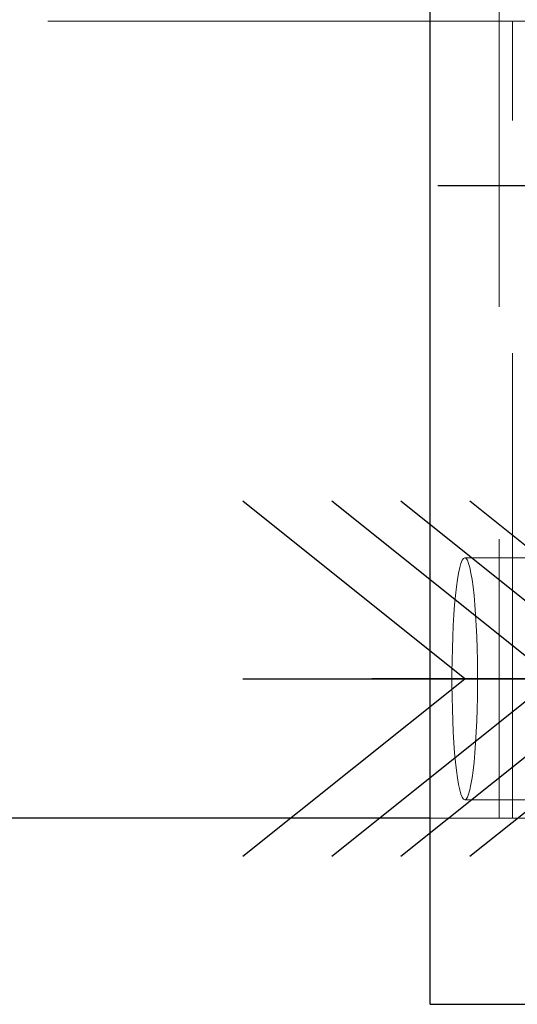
# Model space of a CAD drawing. Header units: millimetres. Extents: x 3526 to 4380, y 11541 to 12002.
# Tile 51 of 127: x 3863.15 to 3865.82, y 11852.39 to 11857.68. Entities that reach past the tile are written whole.
import ezdxf

# ---------------------------------------------------------------- set-up
doc = ezdxf.new("R2010")
doc.units = ezdxf.units.MM
doc.header["$LTSCALE"] = 10
doc.linetypes.add('HIDDEN', pattern=[0.375, 0.25, -0.125])
doc.linetypes.add('MITTE', pattern=[2, 1.25, -0.25, 0.25, -0.25])
for name, color, linetype in [('PS_BOLT', 4, 'Continuous'), ('PS_MID', 5, 'MITTE'), ('PS_SHAPE', 3, 'Continuous')]:
    doc.layers.add(name, color=color, linetype=linetype)
doc.layers.add('PS_Hidden', color=2, linetype='HIDDEN', lineweight=9)
doc.layers.add('PS_SOLID', color=7, linetype='Continuous', lineweight=30)

# ---------------------------------------------------------------- blocks, each defined once
blk = doc.blocks.new('*X311')
at = {"color": 30, "linetype": 'Continuous'}
for p, q in [((3866.7615, 11854.1351), (3865.5683, 11855.0897)), ((3868.4271, 11854.1351), (3869.6203, 11855.0897)), ((3865.5683, 11853.1806), (3866.7615, 11854.1351)), ((3865.5683, 11854.1351), (3869.6203, 11854.1351)), ((3869.6203, 11853.1806), (3868.4271, 11854.1351))]:
    blk.add_line(p, q, dxfattribs=at)
blk = doc.blocks.new('*X313')
at = {"layer": 'PS_Hidden', "color": 2, "linetype": 'HIDDEN'}
for p, q in [((3865.7268, 11862.3851), (3865.7268, 11853.3851)), ((3865.7988, 11857.6701), (3709.9585, 11857.6701)), ((3865.7988, 11857.6701), (3867.7893, 11857.6701)), ((3865.7988, 11853.3851), (3865.7988, 11857.6701)), ((3865.5341, 11854.7818), (3865.5272, 11854.7718)), ((3865.5411, 11854.7851), (3865.5341, 11854.7818)), ((3865.5481, 11854.7818), (3865.5411, 11854.7851)), ((3865.5411, 11854.7851), (3866.5354, 11854.7851)), ((3865.555, 11854.7718), (3865.5481, 11854.7818)), ((3865.5139, 11854.7325), (3865.5076, 11854.7035)), ((3865.5204, 11854.7553), (3865.5139, 11854.7325)), ((3865.5272, 11854.7718), (3865.5204, 11854.7553)), ((3865.5617, 11854.7553), (3865.555, 11854.7718)), ((3865.5683, 11854.7325), (3865.5617, 11854.7553)), ((3865.5746, 11854.7035), (3865.5683, 11854.7325)), ((3865.5076, 11854.7035), (3865.5017, 11854.6686)), ((3865.5805, 11854.6686), (3865.5746, 11854.7035)), ((3865.4962, 11854.6283), (3865.4911, 11854.583)), ((3865.5017, 11854.6686), (3865.4962, 11854.6283)), ((3865.586, 11854.6283), (3865.5805, 11854.6686)), ((3865.5911, 11854.583), (3865.586, 11854.6283)), ((3865.4911, 11854.583), (3865.4865, 11854.533)), ((3865.5956, 11854.533), (3865.5911, 11854.583)), ((3865.4865, 11854.533), (3865.4825, 11854.479)), ((3865.5996, 11854.479), (3865.5956, 11854.533)), ((3865.4825, 11854.479), (3865.4792, 11854.4214)), ((3865.603, 11854.4214), (3865.5996, 11854.479)), ((3865.4792, 11854.4214), (3865.4764, 11854.3609)), ((3865.6058, 11854.3609), (3865.603, 11854.4214)), ((3865.4764, 11854.3609), (3865.4743, 11854.2981)), ((3865.6079, 11854.2981), (3865.6058, 11854.3609)), ((3865.4743, 11854.2981), (3865.4729, 11854.2336)), ((3865.6093, 11854.2336), (3865.6079, 11854.2981)), ((3865.4729, 11854.2336), (3865.4722, 11854.1681)), ((3865.61, 11854.1681), (3865.6093, 11854.2336)), ((3865.4722, 11854.1681), (3865.4722, 11854.1022)), ((3865.61, 11854.1022), (3865.61, 11854.1681)), ((3865.4722, 11854.1022), (3865.4729, 11854.0367)), ((3865.6093, 11854.0367), (3865.61, 11854.1022)), ((3865.4729, 11854.0367), (3865.4743, 11853.9722)), ((3865.6079, 11853.9722), (3865.6093, 11854.0367)), ((3865.4743, 11853.9722), (3865.4764, 11853.9094)), ((3865.6058, 11853.9094), (3865.6079, 11853.9722)), ((3865.4764, 11853.9094), (3865.4792, 11853.8489)), ((3865.603, 11853.8489), (3865.6058, 11853.9094)), ((3865.4792, 11853.8489), (3865.4825, 11853.7913)), ((3865.5996, 11853.7913), (3865.603, 11853.8489)), ((3865.4825, 11853.7913), (3865.4865, 11853.7373)), ((3865.5956, 11853.7373), (3865.5996, 11853.7913)), ((3865.4865, 11853.7373), (3865.4911, 11853.6873)), ((3865.5911, 11853.6873), (3865.5956, 11853.7373)), ((3865.4911, 11853.6873), (3865.4962, 11853.642)), ((3865.586, 11853.642), (3865.5911, 11853.6873)), ((3865.4962, 11853.642), (3865.5017, 11853.6017)), ((3865.5805, 11853.6017), (3865.586, 11853.642)), ((3865.5017, 11853.6017), (3865.5076, 11853.5668)), ((3865.5076, 11853.5668), (3865.5139, 11853.5378)), ((3865.5683, 11853.5378), (3865.5746, 11853.5668)), ((3865.5746, 11853.5668), (3865.5805, 11853.6017)), ((3865.5139, 11853.5378), (3865.5204, 11853.515)), ((3865.5204, 11853.515), (3865.5272, 11853.4985)), ((3865.555, 11853.4985), (3865.5617, 11853.515)), ((3865.5617, 11853.515), (3865.5683, 11853.5378)), ((3865.5272, 11853.4985), (3865.5341, 11853.4885)), ((3865.5341, 11853.4885), (3865.5411, 11853.4851)), ((3865.5411, 11853.4851), (3865.5481, 11853.4885)), ((3865.5411, 11853.4851), (3866.5354, 11853.4851)), ((3865.5481, 11853.4885), (3865.555, 11853.4985)), ((3865.7268, 11853.3851), (3865.3554, 11853.3851)), ((3865.7268, 11853.3851), (3865.7988, 11853.3851)), ((3867.7893, 11853.3851), (3865.7988, 11853.3851))]:
    blk.add_line(p, q, dxfattribs=at)
at = {"layer": 'PS_MID', "color": 5, "linetype": 'MITTE'}
for p, q in [((3867.391, 11856.7851), (3865.3966, 11856.7851)), ((3867.0354, 11854.1351), (3865.0411, 11854.1351)), ((3867.513, 11854.1351), (3865.5186, 11854.1351))]:
    blk.add_line(p, q, dxfattribs=at)
at = {"layer": 'PS_SOLID', "color": 7, "linetype": 'Continuous'}
for p, q in [((3865.3554, 11852.3851), (3865.3554, 11863.3851)), ((3865.3554, 11853.3851), (3709.9585, 11853.3851)), ((3865.3554, 11852.3851), (3866.3497, 11852.3851))]:
    blk.add_line(p, q, dxfattribs=at)
blk = doc.blocks.new('*X316')
at = {"color": 30, "linetype": 'Continuous'}
for p, q in [((3866.3901, 11854.1351), (3865.1969, 11855.0897)), ((3868.0556, 11854.1351), (3869.2489, 11855.0897)), ((3865.1969, 11853.1806), (3866.3901, 11854.1351)), ((3865.1969, 11854.1351), (3869.2489, 11854.1351)), ((3869.2489, 11853.1806), (3868.0556, 11854.1351))]:
    blk.add_line(p, q, dxfattribs=at)
blk = doc.blocks.new('*X319')
at = {"color": 30, "linetype": 'Continuous'}
for p, q in [((3866.0186, 11854.1351), (3864.8254, 11855.0897)), ((3867.6842, 11854.1351), (3868.8774, 11855.0897)), ((3864.8254, 11853.1806), (3866.0186, 11854.1351)), ((3864.8254, 11854.1351), (3868.8774, 11854.1351)), ((3868.8774, 11853.1806), (3867.6842, 11854.1351))]:
    blk.add_line(p, q, dxfattribs=at)
blk = doc.blocks.new('*X322')
at = {"color": 30, "linetype": 'Continuous'}
for p, q in [((3865.5411, 11854.1351), (3864.3479, 11855.0897)), ((3867.2066, 11854.1351), (3868.3999, 11855.0897)), ((3864.3479, 11853.1806), (3865.5411, 11854.1351)), ((3864.3479, 11854.1351), (3868.3999, 11854.1351)), ((3868.3999, 11853.1806), (3867.2066, 11854.1351))]:
    blk.add_line(p, q, dxfattribs=at)

msp = doc.modelspace()

# ---------------------------------------------------------------- block references
at = {"layer": 'PS_BOLT', "color": 30}
for name in ['*X322', '*X319', '*X316', '*X311']:
    msp.add_blockref(name, (0, 0), dxfattribs=at)
at = {"layer": 'PS_SHAPE'}
msp.add_blockref('*X313', (0, 0), dxfattribs=at)

doc.saveas('drawing.dxf')
